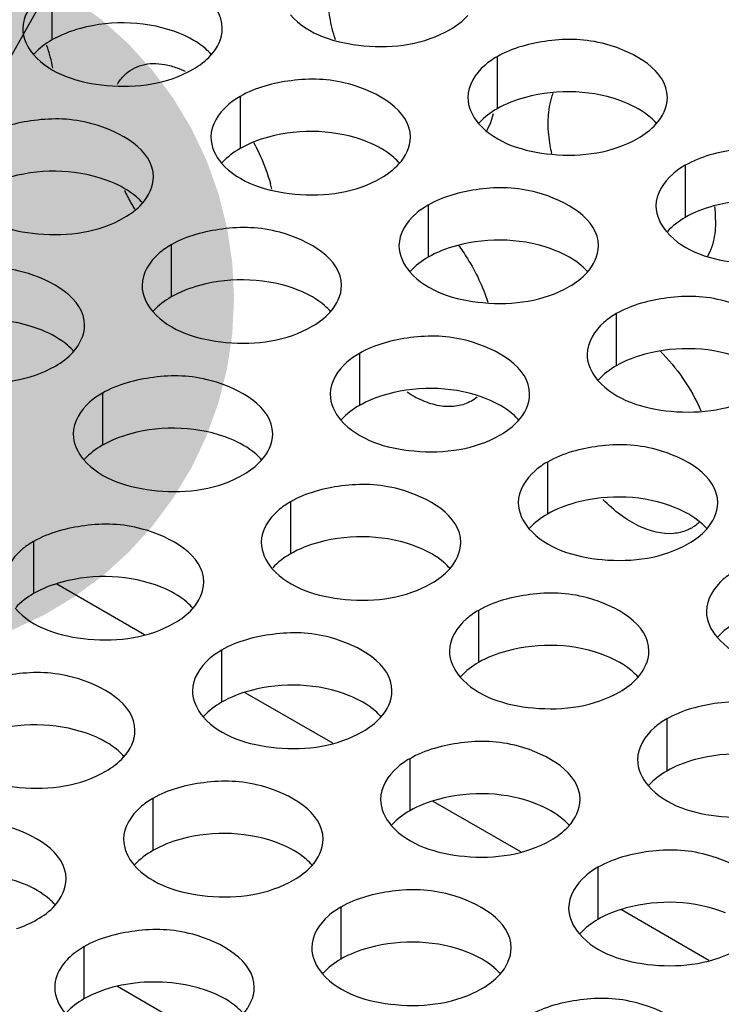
# Model space of a CAD drawing. Header units: inches. Extents: x 0 to 34, y 0 to 22.
# Tile 93 of 116: x 18.144 to 18.319, y 19.485 to 19.731. Entities that reach past the tile are written whole.
import ezdxf

# ---------------------------------------------------------------- set-up
doc = ezdxf.new("R2010")
doc.units = ezdxf.units.IN
doc.header["$LTSCALE"] = 1.87
doc.header["$MEASUREMENT"] = 0
doc.layers.get('0').update_dxf_attribs({"linetype": 'CONTINUOUS'})
for name, color, linetype in [('02___PRT_ALL_AXES', 7, 'CONTINUOUS'), ('0_COMPONENTS', 7, 'CONTINUOUS'), ('DETAIL', 7, 'CONTINUOUS')]:
    doc.layers.add(name, color=color, linetype=linetype)
doc.styles.get("Standard").update_dxf_attribs({"font": 'txt', "width": 0.8})
doc.dimstyles.get("Standard").update_dxf_attribs({"dimtxt": 0.125, "dimasz": 0.18, "dimexe": 0.125, "dimexo": 0.0625, "dimgap": 0.09, "dimtad": 0, "dimtih": 1, "dimtoh": 1, "dimzin": 4, "dimdsep": 46, "dimtxsty": 'STANDARD', "dimblk": '_FILLED', "dimblk1": '_FILLED', "dimblk2": '_FILLED', "dimcen": 0.09, "dimazin": 1, "dimtol": 1, "dimtp": 0.02, "dimtm": 0.02, "dimtfac": 1, "dimtofl": 0, "dimtmove": 0, "dimatfit": 3, "dimldrblk": '_FILLED', "dimfxl": 1, "dimtolj": 1, "dimtzin": 4, "dimarcsym": 0})

# ---------------------------------------------------------------- blocks, each defined once
blk = doc.blocks.new('_FILLED')
at = {"color": 0, "linetype": 'BYBLOCK'}
blk.add_solid([(0, 0), (-1, 0.1736111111), (-1, -0.1736111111)], dxfattribs=at)

msp = doc.modelspace()

# ---------------------------------------------------------------- linework, layer by layer
at = {"color": 3, "linetype": 'CONTINUOUS'}
msp.add_line((18.189788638, 19.476504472), (18.1680723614, 19.489043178), dxfattribs=at)
at = {"layer": '02___PRT_ALL_AXES', "color": 7, "linetype": 'CONTINUOUS'}
for p, q in [((18.1516474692, 19.7393705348), (18.1516474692, 19.7263070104)), ((18.2631829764, 19.7221148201), (18.2631829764, 19.7090512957)), ((18.1987879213, 19.7121522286), (18.1987879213, 19.6990887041)), ((18.3103234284, 19.6948965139), (18.3103234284, 19.6818329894)), ((18.2459283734, 19.6849339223), (18.2459283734, 19.6718703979)), ((18.1815333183, 19.6749713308), (18.1815333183, 19.6619078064)), ((18.2930688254, 19.6577156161), (18.2930688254, 19.6446520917)), ((18.2286737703, 19.6477530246), (18.2286737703, 19.6346895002)), ((18.1642787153, 19.6377904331), (18.1642787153, 19.6247269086)), ((18.2758142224, 19.6205347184), (18.2758142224, 19.6074711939)), ((18.2114191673, 19.6105721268), (18.2114191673, 19.5975086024)), ((18.1470241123, 19.6006095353), (18.1470241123, 19.5875460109)), ((18.2585596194, 19.5833538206), (18.2585596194, 19.5702902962)), ((18.1941645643, 19.5733912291), (18.1941645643, 19.5603277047)), ((18.3057000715, 19.5561355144), (18.3057000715, 19.54307199)), ((18.2413050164, 19.5461729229), (18.2413050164, 19.5331093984)), ((18.1769099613, 19.5362103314), (18.1769099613, 19.5231468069)), ((18.2884454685, 19.5189546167), (18.2884454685, 19.5058910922)), ((18.2240504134, 19.5089920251), (18.2240504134, 19.4959285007)), ((18.1596553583, 19.4990294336), (18.1596553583, 19.4859659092))]:
    msp.add_line(p, q, dxfattribs=at)
at = {"layer": '02___PRT_ALL_AXES', "color": 3, "linetype": 'CONTINUOUS'}
for p, q in [((18.1830217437, 19.7192945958), (18.1849853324, 19.7184504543)), ((18.2622289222, 19.7078049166), (18.2615311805, 19.7055105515)), ((18.2615311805, 19.7055105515), (18.2605445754, 19.7034468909)), ((18.3166855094, 19.6736651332), (18.3159542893, 19.6720585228))]:
    msp.add_line(p, q, dxfattribs=at)
for centre, radius, start, end in [((18.1082397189, 19.7105974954), 0.0444915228, 14.9636706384, 18.9096431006), ((18.1119504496, 19.7116150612), 0.0406438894, 10.7670364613, 14.9285337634), ((18.1574922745, 19.6764600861), 0.0508291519, 27.1170431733, 28.2304573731), ((18.1665110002, 19.6796172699), 0.0412568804, 12.9936870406, 14.9205685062), ((18.2154678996, 19.7100261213), 0.0504150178, 205.0801436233, 207.1173211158), ((18.216231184, 19.7104231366), 0.0512753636, 207.1234196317, 211.102934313), ((18.285342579, 19.6809993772), 0.0326138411, 3.1219578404, 6.3154649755), ((18.2886874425, 19.6811971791), 0.0292631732, 0.0428745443, 3.0919188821), ((18.2516544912, 19.6444597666), 0.0099974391, 300.0596964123, 310.8811777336), ((18.306833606, 19.6125785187), 0.0099540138, 300.0395205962, 308.5933161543), ((18.3066379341, 19.61281691), 0.0102623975, 308.6169331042, 314.503033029)]:
    msp.add_arc(centre, radius, start, end, dxfattribs=at)
for points, knots in [([(18.1943242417, 19.7291540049), (18.194327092, 19.7359524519), (18.1802601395, 19.7438040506), (18.164953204, 19.7439890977), (18.1555159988, 19.7416041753), (18.1516474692, 19.7393705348)], [0, 0, 0, 0, 0.4225569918, 0.7223499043, 1, 1, 1, 1]), ([(18.1516474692, 19.7393705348), (18.1505525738, 19.7387383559), (18.147033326, 19.7363813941), (18.1443273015, 19.7321923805), (18.1443260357, 19.729173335)], [0, 0, 0, 0, 0.295165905, 1, 1, 1, 1]), ([(18.2226574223, 19.7263810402), (18.2220784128, 19.7282153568), (18.2211921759, 19.7318167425), (18.2208412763, 19.7355158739), (18.2208412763, 19.7372887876)], [0, 0, 0, 0, 0.5203731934, 1, 1, 1, 1]), ([(18.2114047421, 19.7326199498), (18.2157767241, 19.7276192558), (18.2305715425, 19.7231871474), (18.245044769, 19.7252511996), (18.2513978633, 19.7289193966)], [0, 0, 0, 0, 0.4751880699, 1, 1, 1, 1]), ([(18.3058597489, 19.7118982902), (18.3058625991, 19.7186967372), (18.2917956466, 19.7265483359), (18.2764887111, 19.726733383), (18.2670515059, 19.7243484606), (18.2631829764, 19.7221148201)], [0, 0, 0, 0, 0.4225569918, 0.7223499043, 1, 1, 1, 1]), ([(18.147009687, 19.7226573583), (18.151381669, 19.7176566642), (18.1661764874, 19.7132245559), (18.1806497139, 19.7152886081), (18.1870028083, 19.7189568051)], [0, 0, 0, 0, 0.4751880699, 1, 1, 1, 1]), ([(18.1718209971, 19.7190223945), (18.1725803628, 19.7194612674), (18.1742609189, 19.7201523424), (18.1770407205, 19.7205247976), (18.1800246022, 19.7202461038), (18.182015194, 19.7196708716), (18.1830217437, 19.7192945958)], [0, 0, 0, 0, 0.2276319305, 0.4652812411, 0.7211054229, 1, 1, 1, 1]), ([(18.2631829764, 19.7221148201), (18.262088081, 19.7214826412), (18.2585688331, 19.7191256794), (18.2558628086, 19.7149366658), (18.2558615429, 19.7119176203)], [0, 0, 0, 0, 0.295165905, 1, 1, 1, 1]), ([(18.168051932, 19.7152569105), (18.168527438, 19.7160381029), (18.1696285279, 19.7174737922), (18.1710629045, 19.7185842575), (18.1718209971, 19.7190223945)], [0, 0, 0, 0, 0.510874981, 1, 1, 1, 1]), ([(18.2414646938, 19.7019356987), (18.2414675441, 19.7087341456), (18.2274005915, 19.7165857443), (18.212093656, 19.7167707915), (18.2026564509, 19.7143858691), (18.1987879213, 19.7121522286)], [0, 0, 0, 0, 0.4225569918, 0.7223499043, 1, 1, 1, 1]), ([(18.2759956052, 19.7054433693), (18.2759956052, 19.7061309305), (18.2760919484, 19.7086914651), (18.2765895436, 19.7112561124), (18.2772644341, 19.7130070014)], [0, 0, 0, 0, 0.2681577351, 1, 1, 1, 1]), ([(18.1987879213, 19.7121522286), (18.1976930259, 19.7115200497), (18.1941737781, 19.7091630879), (18.1914677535, 19.7049740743), (18.1914664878, 19.7019550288)], [0, 0, 0, 0, 0.295165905, 1, 1, 1, 1]), ([(18.1770696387, 19.6919731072), (18.177072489, 19.6987715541), (18.1630055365, 19.7066231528), (18.147698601, 19.7068081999), (18.1382613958, 19.7044232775), (18.1343928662, 19.702189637)], [0, 0, 0, 0, 0.4225569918, 0.7223499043, 1, 1, 1, 1]), ([(18.2585451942, 19.7054016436), (18.2629171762, 19.7004009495), (18.2777119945, 19.6959688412), (18.2921852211, 19.6980328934), (18.2985383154, 19.7017010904)], [0, 0, 0, 0, 0.4751880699, 1, 1, 1, 1]), ([(18.2769051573, 19.697866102), (18.2767567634, 19.6985163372), (18.2762520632, 19.7010123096), (18.2759956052, 19.7035635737), (18.2759956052, 19.7054433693)], [0, 0, 0, 0, 0.2618841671, 1, 1, 1, 1]), ([(18.2027341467, 19.699628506), (18.2031249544, 19.6988653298), (18.2045798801, 19.6958362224), (18.2057326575, 19.692658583), (18.2063768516, 19.6902400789)], [0, 0, 0, 0, 0.2551656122, 1, 1, 1, 1]), ([(18.353000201, 19.684679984), (18.3530030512, 19.6914784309), (18.3389360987, 19.6993300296), (18.3236291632, 19.6995150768), (18.314191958, 19.6971301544), (18.3103234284, 19.6948965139)], [0, 0, 0, 0, 0.4225569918, 0.7223499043, 1, 1, 1, 1]), ([(18.1941501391, 19.695439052), (18.1985221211, 19.690438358), (18.2133169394, 19.6860062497), (18.227790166, 19.6880703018), (18.2341432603, 19.6917384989)], [0, 0, 0, 0, 0.4751880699, 1, 1, 1, 1]), ([(18.3103234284, 19.6948965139), (18.3092285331, 19.694264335), (18.3057092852, 19.6919073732), (18.3030032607, 19.6877183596), (18.303001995, 19.6846993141)], [0, 0, 0, 0, 0.295165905, 1, 1, 1, 1]), ([(18.2886051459, 19.6747173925), (18.2886079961, 19.6815158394), (18.2745410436, 19.6893674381), (18.2592341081, 19.6895524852), (18.2497969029, 19.6871675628), (18.2459283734, 19.6849339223)], [0, 0, 0, 0, 0.4225569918, 0.7223499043, 1, 1, 1, 1]), ([(18.129755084, 19.6854764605), (18.134127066, 19.6804757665), (18.1489218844, 19.6760436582), (18.1633951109, 19.6781077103), (18.1697482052, 19.6817759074)], [0, 0, 0, 0, 0.4751880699, 1, 1, 1, 1]), ([(18.2459283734, 19.6849339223), (18.244833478, 19.6843017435), (18.2413142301, 19.6819447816), (18.2386082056, 19.677755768), (18.2386069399, 19.6747367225)], [0, 0, 0, 0, 0.295165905, 1, 1, 1, 1]), ([(18.3179506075, 19.6812190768), (18.3179506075, 19.6805325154), (18.3178545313, 19.6779753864), (18.3173583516, 19.6754142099), (18.3166855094, 19.6736651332)], [0, 0, 0, 0, 0.2681261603, 1, 1, 1, 1]), ([(18.2242100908, 19.6647548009), (18.2242129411, 19.6715532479), (18.2101459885, 19.6794048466), (18.194839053, 19.6795898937), (18.1854018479, 19.6772049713), (18.1815333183, 19.6749713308)], [0, 0, 0, 0, 0.4225569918, 0.7223499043, 1, 1, 1, 1]), ([(18.3056856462, 19.6781833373), (18.3100576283, 19.6731826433), (18.3248524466, 19.668750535), (18.3393256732, 19.6708145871), (18.3456787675, 19.6744827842)], [0, 0, 0, 0, 0.4751880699, 1, 1, 1, 1]), ([(18.1815333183, 19.6749713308), (18.1804384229, 19.6743391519), (18.176919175, 19.6719821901), (18.1742131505, 19.6677931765), (18.1742118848, 19.664774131)], [0, 0, 0, 0, 0.295165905, 1, 1, 1, 1]), ([(18.253461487, 19.6749178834), (18.2542691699, 19.6738286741), (18.2573000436, 19.6693703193), (18.2596398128, 19.6644334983), (18.2608816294, 19.6605957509)], [0, 0, 0, 0, 0.2515924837, 1, 1, 1, 1]), ([(18.1598150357, 19.6547922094), (18.159817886, 19.6615906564), (18.1457509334, 19.6694422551), (18.130443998, 19.6696273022), (18.1210067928, 19.6672423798), (18.1171382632, 19.6650087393)], [0, 0, 0, 0, 0.4225569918, 0.7223499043, 1, 1, 1, 1]), ([(18.2412905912, 19.6682207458), (18.2456625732, 19.6632200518), (18.2604573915, 19.6587879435), (18.2749306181, 19.6608519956), (18.2812837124, 19.6645201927)], [0, 0, 0, 0, 0.4751880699, 1, 1, 1, 1]), ([(18.335745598, 19.6474990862), (18.3357484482, 19.6542975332), (18.3216814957, 19.6621491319), (18.3063745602, 19.662334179), (18.296937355, 19.6599492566), (18.2930688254, 19.6577156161)], [0, 0, 0, 0, 0.4225569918, 0.7223499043, 1, 1, 1, 1]), ([(18.1768955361, 19.6582581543), (18.1812675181, 19.6532574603), (18.1960623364, 19.6488253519), (18.210535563, 19.6508894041), (18.2168886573, 19.6545576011)], [0, 0, 0, 0, 0.4751880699, 1, 1, 1, 1]), ([(18.2930688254, 19.6577156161), (18.2919739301, 19.6570834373), (18.2884546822, 19.6547264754), (18.2857486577, 19.6505374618), (18.285747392, 19.6475184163)], [0, 0, 0, 0, 0.295165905, 1, 1, 1, 1]), ([(18.2713505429, 19.6375364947), (18.2713533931, 19.6443349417), (18.2572864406, 19.6521865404), (18.2419795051, 19.6523715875), (18.2325422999, 19.6499866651), (18.2286737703, 19.6477530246)], [0, 0, 0, 0, 0.4225569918, 0.7223499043, 1, 1, 1, 1]), ([(18.112500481, 19.6482955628), (18.116872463, 19.6432948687), (18.1316672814, 19.6388627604), (18.1461405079, 19.6409268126), (18.1524936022, 19.6445950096)], [0, 0, 0, 0, 0.4751880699, 1, 1, 1, 1]), ([(18.3040222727, 19.6483889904), (18.3061588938, 19.6462750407), (18.3100455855, 19.64152855), (18.3130278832, 19.6361742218), (18.3142760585, 19.6333504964)], [0, 0, 0, 0, 0.4933003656, 1, 1, 1, 1]), ([(18.2286737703, 19.6477530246), (18.227578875, 19.6471208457), (18.2240596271, 19.6447638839), (18.2213536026, 19.6405748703), (18.2213523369, 19.6375558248)], [0, 0, 0, 0, 0.295165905, 1, 1, 1, 1]), ([(18.2069554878, 19.6275739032), (18.206958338, 19.6343723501), (18.1928913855, 19.6422239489), (18.17758445, 19.642408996), (18.1681472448, 19.6400240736), (18.1642787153, 19.6377904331)], [0, 0, 0, 0, 0.4225569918, 0.7223499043, 1, 1, 1, 1]), ([(18.2884310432, 19.6410024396), (18.2928030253, 19.6360017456), (18.3075978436, 19.6315696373), (18.3220710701, 19.6336336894), (18.3284241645, 19.6373018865)], [0, 0, 0, 0, 0.4751880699, 1, 1, 1, 1]), ([(18.1642787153, 19.6377904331), (18.1631838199, 19.6371582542), (18.159664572, 19.6348012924), (18.1569585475, 19.6306122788), (18.1569572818, 19.6275932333)], [0, 0, 0, 0, 0.295165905, 1, 1, 1, 1]), ([(18.2566622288, 19.6358069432), (18.2556111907, 19.6351994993), (18.2531666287, 19.6343435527), (18.249107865, 19.6343794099), (18.2447989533, 19.6356137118), (18.2420214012, 19.6371018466), (18.2406276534, 19.6379976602)], [0, 0, 0, 0, 0.2146714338, 0.4465731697, 0.7070141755, 1, 1, 1, 1]), ([(18.2240359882, 19.6310398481), (18.2284079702, 19.626039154), (18.2432027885, 19.6216070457), (18.2576760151, 19.6236710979), (18.2640291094, 19.6273392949)], [0, 0, 0, 0, 0.4751880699, 1, 1, 1, 1]), ([(18.318490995, 19.6103181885), (18.3184938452, 19.6171166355), (18.3044268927, 19.6249682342), (18.2891199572, 19.6251532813), (18.279682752, 19.6227683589), (18.2758142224, 19.6205347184)], [0, 0, 0, 0, 0.4225569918, 0.7223499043, 1, 1, 1, 1]), ([(18.1596409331, 19.6210772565), (18.1640129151, 19.6160765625), (18.1788077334, 19.6116444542), (18.19328096, 19.6137085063), (18.1996340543, 19.6173767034)], [0, 0, 0, 0, 0.4751880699, 1, 1, 1, 1]), ([(18.2758142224, 19.6205347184), (18.2747193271, 19.6199025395), (18.2712000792, 19.6175455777), (18.2684940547, 19.6133565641), (18.2684927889, 19.6103375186)], [0, 0, 0, 0, 0.295165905, 1, 1, 1, 1]), ([(18.2540959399, 19.600355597), (18.2540987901, 19.6071540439), (18.2400318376, 19.6150056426), (18.2247249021, 19.6151906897), (18.2152876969, 19.6128057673), (18.2114191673, 19.6105721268)], [0, 0, 0, 0, 0.4225569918, 0.7223499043, 1, 1, 1, 1]), ([(18.2114191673, 19.6105721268), (18.210324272, 19.609939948), (18.2068050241, 19.6075829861), (18.2040989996, 19.6033939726), (18.2040977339, 19.600374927)], [0, 0, 0, 0, 0.295165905, 1, 1, 1, 1]), ([(18.307461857, 19.6026136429), (18.3045024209, 19.6023491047), (18.2996291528, 19.6037008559), (18.2939299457, 19.6072486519), (18.2910832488, 19.6097379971), (18.2896966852, 19.611130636)], [0, 0, 0, 0, 0.441697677, 0.7078578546, 1, 1, 1, 1]), ([(18.1897008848, 19.5903930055), (18.189703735, 19.5971914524), (18.1756367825, 19.6050430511), (18.160329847, 19.6052280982), (18.1508926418, 19.6028431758), (18.1470241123, 19.6006095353)], [0, 0, 0, 0, 0.4225569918, 0.7223499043, 1, 1, 1, 1]), ([(18.2711764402, 19.6038215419), (18.2755484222, 19.5988208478), (18.2903432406, 19.5943887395), (18.3048164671, 19.5964527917), (18.3111695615, 19.6001209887)], [0, 0, 0, 0, 0.4751880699, 1, 1, 1, 1]), ([(18.3118165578, 19.6039615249), (18.3114918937, 19.6037738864), (18.3101277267, 19.6030845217), (18.3086087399, 19.6027161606), (18.307461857, 19.6026136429)], [0, 0, 0, 0, 0.2456605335, 1, 1, 1, 1]), ([(18.1470241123, 19.6006095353), (18.1459292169, 19.5999773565), (18.142409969, 19.5976203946), (18.1397039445, 19.593431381), (18.1397026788, 19.5904123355)], [0, 0, 0, 0, 0.295165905, 1, 1, 1, 1]), ([(18.2067813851, 19.5938589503), (18.2111533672, 19.5888582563), (18.2259481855, 19.584426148), (18.2404214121, 19.5864902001), (18.2467745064, 19.5901583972)], [0, 0, 0, 0, 0.4751880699, 1, 1, 1, 1]), ([(18.3229546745, 19.5933164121), (18.3218597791, 19.5926842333), (18.3183405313, 19.5903272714), (18.3156345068, 19.5861382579), (18.315633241, 19.5831192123)], [0, 0, 0, 0, 0.295165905, 1, 1, 1, 1]), ([(18.301236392, 19.5731372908), (18.3012392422, 19.5799357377), (18.2871722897, 19.5877873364), (18.2718653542, 19.5879723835), (18.262428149, 19.5855874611), (18.2585596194, 19.5833538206)], [0, 0, 0, 0, 0.4225569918, 0.7223499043, 1, 1, 1, 1]), ([(18.1423863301, 19.5838963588), (18.1467583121, 19.5788956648), (18.1615531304, 19.5744635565), (18.176026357, 19.5765276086), (18.1823794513, 19.5801958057)], [0, 0, 0, 0, 0.4751880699, 1, 1, 1, 1]), ([(18.2585596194, 19.5833538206), (18.257464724, 19.5827216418), (18.2539454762, 19.5803646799), (18.2512394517, 19.5761756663), (18.2512381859, 19.5731566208)], [0, 0, 0, 0, 0.295165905, 1, 1, 1, 1]), ([(18.2368413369, 19.5631746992), (18.2368441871, 19.5699731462), (18.2227772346, 19.5778247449), (18.2074702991, 19.578009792), (18.1980330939, 19.5756248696), (18.1941645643, 19.5733912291)], [0, 0, 0, 0, 0.4225569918, 0.7223499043, 1, 1, 1, 1]), ([(18.3183168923, 19.5766032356), (18.3226888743, 19.5716025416), (18.3374836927, 19.5671704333), (18.3519569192, 19.5692344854), (18.3583100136, 19.5729026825)], [0, 0, 0, 0, 0.4751880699, 1, 1, 1, 1]), ([(18.1941645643, 19.5733912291), (18.193069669, 19.5727590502), (18.1895504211, 19.5704020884), (18.1868443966, 19.5662130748), (18.1868431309, 19.5631940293)], [0, 0, 0, 0, 0.295165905, 1, 1, 1, 1]), ([(18.1724462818, 19.5532121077), (18.172449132, 19.5600105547), (18.1583821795, 19.5678621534), (18.143075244, 19.5680472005), (18.1336380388, 19.5656622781), (18.1297695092, 19.5634286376)], [0, 0, 0, 0, 0.4225569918, 0.7223499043, 1, 1, 1, 1]), ([(18.2539218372, 19.5666406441), (18.2582938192, 19.5616399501), (18.2730886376, 19.5572078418), (18.2875618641, 19.5592718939), (18.2939149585, 19.562940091)], [0, 0, 0, 0, 0.4751880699, 1, 1, 1, 1]), ([(18.348376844, 19.5459189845), (18.3483796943, 19.5527174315), (18.3343127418, 19.5605690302), (18.3190058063, 19.5607540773), (18.3095686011, 19.5583691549), (18.3057000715, 19.5561355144)], [0, 0, 0, 0, 0.4225569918, 0.7223499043, 1, 1, 1, 1]), ([(18.1895267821, 19.5566780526), (18.1938987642, 19.5516773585), (18.2086935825, 19.5472452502), (18.223166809, 19.5493093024), (18.2295199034, 19.5529774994)], [0, 0, 0, 0, 0.4751880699, 1, 1, 1, 1]), ([(18.3057000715, 19.5561355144), (18.3046051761, 19.5555033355), (18.3010859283, 19.5531463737), (18.2983799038, 19.5489573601), (18.298378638, 19.5459383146)], [0, 0, 0, 0, 0.295165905, 1, 1, 1, 1]), ([(18.2839817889, 19.535956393), (18.2839846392, 19.54275484), (18.2699176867, 19.5506064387), (18.2546107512, 19.5507914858), (18.245173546, 19.5484065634), (18.2413050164, 19.5461729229)], [0, 0, 0, 0, 0.4225569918, 0.7223499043, 1, 1, 1, 1]), ([(18.1251317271, 19.5467154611), (18.1295037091, 19.541714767), (18.1442985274, 19.5372826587), (18.158771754, 19.5393467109), (18.1651248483, 19.5430149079)], [0, 0, 0, 0, 0.4751880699, 1, 1, 1, 1]), ([(18.2413050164, 19.5461729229), (18.240210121, 19.545540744), (18.2366908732, 19.5431837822), (18.2339848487, 19.5389947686), (18.2339835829, 19.5359757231)], [0, 0, 0, 0, 0.295165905, 1, 1, 1, 1]), ([(18.2195867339, 19.5259938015), (18.2195895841, 19.5327922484), (18.2055226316, 19.5406438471), (18.1902156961, 19.5408288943), (18.1807784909, 19.5384439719), (18.1769099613, 19.5362103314)], [0, 0, 0, 0, 0.4225569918, 0.7223499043, 1, 1, 1, 1]), ([(18.3010622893, 19.5394223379), (18.3054342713, 19.5344216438), (18.3202290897, 19.5299895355), (18.3347023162, 19.5320535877), (18.3410554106, 19.5357217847)], [0, 0, 0, 0, 0.4751880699, 1, 1, 1, 1]), ([(18.1769099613, 19.5362103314), (18.175815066, 19.5355781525), (18.1722958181, 19.5332211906), (18.1695897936, 19.5290321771), (18.1695885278, 19.5260131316)], [0, 0, 0, 0, 0.295165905, 1, 1, 1, 1]), ([(18.1551916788, 19.51603121), (18.155194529, 19.5228296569), (18.1411275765, 19.5306812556), (18.125820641, 19.5308663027), (18.1163834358, 19.5284813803), (18.1125149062, 19.5262477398)], [0, 0, 0, 0, 0.4225569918, 0.7223499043, 1, 1, 1, 1]), ([(18.2366672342, 19.5294597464), (18.2410392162, 19.5244590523), (18.2558340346, 19.520026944), (18.2703072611, 19.5220909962), (18.2766603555, 19.5257591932)], [0, 0, 0, 0, 0.4751880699, 1, 1, 1, 1]), ([(18.331122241, 19.5087380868), (18.3311250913, 19.5155365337), (18.3170581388, 19.5233881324), (18.3017512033, 19.5235731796), (18.2923139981, 19.5211882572), (18.2884454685, 19.5189546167)], [0, 0, 0, 0, 0.4225569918, 0.7223499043, 1, 1, 1, 1]), ([(18.1722721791, 19.5194971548), (18.1766441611, 19.5144964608), (18.1914389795, 19.5100643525), (18.205912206, 19.5121284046), (18.2122653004, 19.5157966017)], [0, 0, 0, 0, 0.4751880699, 1, 1, 1, 1]), ([(18.2884454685, 19.5189546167), (18.2873505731, 19.5183224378), (18.2838313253, 19.515965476), (18.2811253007, 19.5117764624), (18.281124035, 19.5087574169)], [0, 0, 0, 0, 0.295165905, 1, 1, 1, 1]), ([(18.2667271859, 19.4987754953), (18.2667300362, 19.5055739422), (18.2526630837, 19.5134255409), (18.2373561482, 19.513610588), (18.227918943, 19.5112256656), (18.2240504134, 19.5089920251)], [0, 0, 0, 0, 0.4225569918, 0.7223499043, 1, 1, 1, 1]), ([(18.2240504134, 19.5089920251), (18.222955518, 19.5083598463), (18.2194362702, 19.5060028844), (18.2167302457, 19.5018138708), (18.2167289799, 19.4987948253)], [0, 0, 0, 0, 0.295165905, 1, 1, 1, 1]), ([(18.2023321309, 19.4888129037), (18.2023349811, 19.4956113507), (18.1882680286, 19.5034629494), (18.1729610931, 19.5036479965), (18.1635238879, 19.5012630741), (18.1596553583, 19.4990294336)], [0, 0, 0, 0, 0.4225569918, 0.7223499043, 1, 1, 1, 1]), ([(18.2838076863, 19.5022414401), (18.2881796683, 19.4972407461), (18.3029744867, 19.4928086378), (18.3174477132, 19.4948726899), (18.3238008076, 19.498540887)], [0, 0, 0, 0, 0.4751880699, 1, 1, 1, 1]), ([(18.1557447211, 19.4961000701), (18.1552102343, 19.4955722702), (18.1534136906, 19.4935454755), (18.1523347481, 19.490795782), (18.1523339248, 19.4888322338)], [0, 0, 0, 0, 0.2767014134, 1, 1, 1, 1]), ([(18.2194126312, 19.4922788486), (18.2237846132, 19.4872781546), (18.2385794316, 19.4828460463), (18.2530526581, 19.4849100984), (18.2594057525, 19.4885782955)], [0, 0, 0, 0, 0.4751880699, 1, 1, 1, 1]), ([(18.313867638, 19.471557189), (18.3138704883, 19.478355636), (18.2998035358, 19.4862072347), (18.2844966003, 19.4863922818), (18.2750593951, 19.4840073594), (18.2711908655, 19.4817737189)], [0, 0, 0, 0, 0.4225569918, 0.7223499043, 1, 1, 1, 1])]:
    msp.add_open_spline(points, degree=3, knots=knots, dxfattribs=at)
for points in [[(18.2513978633, 19.7289193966), (18.2530369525, 19.7298657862), (18.254590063, 19.7310261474), (18.2558633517, 19.7324265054)], [(18.1443260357, 19.729173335), (18.1443250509, 19.7268243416), (18.1454635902, 19.7244257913), (18.147009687, 19.7226573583)], [(18.1914682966, 19.7224639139), (18.1930995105, 19.7242579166), (18.1943232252, 19.7267292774), (18.1943242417, 19.7291540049)], [(18.1870028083, 19.7189568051), (18.1886418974, 19.7199031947), (18.1901950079, 19.7210635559), (18.1914682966, 19.7224639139)], [(18.2558615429, 19.7119176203), (18.2558605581, 19.7095686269), (18.2569990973, 19.7071700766), (18.2585451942, 19.7054016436)], [(18.3030038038, 19.7052081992), (18.3046350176, 19.7070022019), (18.3058587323, 19.7094735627), (18.3058597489, 19.7118982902)], [(18.2985383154, 19.7017010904), (18.3001774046, 19.70264748), (18.3017305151, 19.7038078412), (18.3030038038, 19.7052081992)], [(18.1914664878, 19.7019550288), (18.191465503, 19.6996060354), (18.1926040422, 19.697207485), (18.1941501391, 19.695439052)], [(18.2386087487, 19.6952456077), (18.2402399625, 19.6970396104), (18.2414636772, 19.6995109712), (18.2414646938, 19.7019356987)], [(18.2341432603, 19.6917384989), (18.2357823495, 19.6926848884), (18.23733546, 19.6938452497), (18.2386087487, 19.6952456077)], [(18.1742136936, 19.6852830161), (18.1758449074, 19.6870770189), (18.1770686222, 19.6895483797), (18.1770696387, 19.6919731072)], [(18.1697482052, 19.6817759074), (18.1713872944, 19.6827222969), (18.1729404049, 19.6838826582), (18.1742136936, 19.6852830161)], [(18.303001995, 19.6846993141), (18.3030010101, 19.6823503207), (18.3041395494, 19.6799517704), (18.3056856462, 19.6781833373)], [(18.2386069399, 19.6747367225), (18.2386059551, 19.6723877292), (18.2397444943, 19.6699891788), (18.2412905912, 19.6682207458)], [(18.2857492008, 19.6680273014), (18.2873804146, 19.6698213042), (18.2886041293, 19.672292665), (18.2886051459, 19.6747173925)], [(18.2812837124, 19.6645201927), (18.2829228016, 19.6654665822), (18.2844759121, 19.6666269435), (18.2857492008, 19.6680273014)], [(18.1742118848, 19.664774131), (18.1742109, 19.6624251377), (18.1753494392, 19.6600265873), (18.1768955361, 19.6582581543)], [(18.2213541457, 19.6580647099), (18.2229853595, 19.6598587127), (18.2242090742, 19.6623300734), (18.2242100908, 19.6647548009)], [(18.2168886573, 19.6545576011), (18.2185277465, 19.6555039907), (18.220080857, 19.6566643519), (18.2213541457, 19.6580647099)], [(18.1569590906, 19.6481021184), (18.1585903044, 19.6498961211), (18.1598140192, 19.6523674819), (18.1598150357, 19.6547922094)], [(18.1524936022, 19.6445950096), (18.1541326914, 19.6455413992), (18.1556858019, 19.6467017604), (18.1569590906, 19.6481021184)], [(18.285747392, 19.6475184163), (18.2857464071, 19.645169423), (18.2868849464, 19.6427708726), (18.2884310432, 19.6410024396)], [(18.2213523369, 19.6375558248), (18.2213513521, 19.6352068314), (18.2224898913, 19.6328082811), (18.2240359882, 19.6310398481)], [(18.2684945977, 19.6308464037), (18.2701258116, 19.6326404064), (18.2713495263, 19.6351117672), (18.2713505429, 19.6375364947)], [(18.2640291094, 19.6273392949), (18.2656681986, 19.6282856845), (18.2672213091, 19.6294460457), (18.2684945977, 19.6308464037)], [(18.1569572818, 19.6275932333), (18.156956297, 19.6252442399), (18.1580948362, 19.6228456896), (18.1596409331, 19.6210772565)], [(18.2040995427, 19.6208838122), (18.2057307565, 19.6226778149), (18.2069544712, 19.6251491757), (18.2069554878, 19.6275739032)], [(18.1996340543, 19.6173767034), (18.2012731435, 19.6183230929), (18.202826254, 19.6194834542), (18.2040995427, 19.6208838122)], [(18.2684927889, 19.6103375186), (18.2684918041, 19.6079885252), (18.2696303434, 19.6055899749), (18.2711764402, 19.6038215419)], [(18.3156350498, 19.6036280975), (18.3172662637, 19.6054221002), (18.3184899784, 19.607893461), (18.318490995, 19.6103181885)], [(18.3111695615, 19.6001209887), (18.3128086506, 19.6010673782), (18.3143617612, 19.6022277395), (18.3156350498, 19.6036280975)], [(18.2040977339, 19.600374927), (18.204096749, 19.5980259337), (18.2052352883, 19.5956273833), (18.2067813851, 19.5938589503)], [(18.2512399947, 19.5936655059), (18.2528712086, 19.5954595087), (18.2540949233, 19.5979308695), (18.2540959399, 19.600355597)], [(18.2467745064, 19.5901583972), (18.2484135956, 19.5911047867), (18.2499667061, 19.592265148), (18.2512399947, 19.5936655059)], [(18.1868449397, 19.5837029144), (18.1884761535, 19.5854969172), (18.1896998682, 19.5879682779), (18.1897008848, 19.5903930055)], [(18.1823794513, 19.5801958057), (18.1840185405, 19.5811421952), (18.185571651, 19.5823025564), (18.1868449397, 19.5837029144)], [(18.315633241, 19.5831192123), (18.3156322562, 19.580770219), (18.3167707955, 19.5783716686), (18.3183168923, 19.5766032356)], [(18.2512381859, 19.5731566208), (18.2512372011, 19.5708076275), (18.2523757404, 19.5684090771), (18.2539218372, 19.5666406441)], [(18.2983804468, 19.5664471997), (18.3000116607, 19.5682412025), (18.3012353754, 19.5707125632), (18.301236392, 19.5731372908)], [(18.2939149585, 19.562940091), (18.2955540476, 19.5638864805), (18.2971071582, 19.5650468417), (18.2983804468, 19.5664471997)], [(18.1868431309, 19.5631940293), (18.186842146, 19.5608450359), (18.1879806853, 19.5584464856), (18.1895267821, 19.5566780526)], [(18.2339853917, 19.5564846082), (18.2356166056, 19.5582786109), (18.2368403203, 19.5607499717), (18.2368413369, 19.5631746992)], [(18.2295199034, 19.5529774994), (18.2311589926, 19.553923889), (18.2327121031, 19.5550842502), (18.2339853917, 19.5564846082)], [(18.1695903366, 19.5465220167), (18.1712215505, 19.5483160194), (18.1724452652, 19.5507873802), (18.1724462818, 19.5532121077)], [(18.1651248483, 19.5430149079), (18.1667639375, 19.5439612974), (18.168317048, 19.5451216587), (18.1695903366, 19.5465220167)], [(18.298378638, 19.5459383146), (18.2983776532, 19.5435893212), (18.2995161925, 19.5411907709), (18.3010622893, 19.5394223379)], [(18.2339835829, 19.5359757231), (18.2339825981, 19.5336267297), (18.2351211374, 19.5312281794), (18.2366672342, 19.5294597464)], [(18.2811258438, 19.529266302), (18.2827570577, 19.5310603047), (18.2839807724, 19.5335316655), (18.2839817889, 19.535956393)], [(18.2766603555, 19.5257591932), (18.2782994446, 19.5267055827), (18.2798525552, 19.527865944), (18.2811258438, 19.529266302)], [(18.1695885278, 19.5260131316), (18.169587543, 19.5236641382), (18.1707260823, 19.5212655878), (18.1722721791, 19.5194971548)], [(18.2167307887, 19.5193037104), (18.2183620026, 19.5210977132), (18.2195857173, 19.523569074), (18.2195867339, 19.5259938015)], [(18.2122653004, 19.5157966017), (18.2139043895, 19.5167429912), (18.2154575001, 19.5179033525), (18.2167307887, 19.5193037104)], [(18.1523357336, 19.5093411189), (18.1539669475, 19.5111351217), (18.1551906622, 19.5136064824), (18.1551916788, 19.51603121)], [(18.1478702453, 19.5058340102), (18.1495093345, 19.5067803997), (18.151062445, 19.5079407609), (18.1523357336, 19.5093411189)], [(18.281124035, 19.5087574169), (18.2811230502, 19.5064084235), (18.2822615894, 19.5040098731), (18.2838076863, 19.5022414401)], [(18.1427967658, 19.5035760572), (18.1445505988, 19.504168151), (18.146267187, 19.5049084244), (18.1478702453, 19.5058340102)], [(18.1596553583, 19.4990294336), (18.1582448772, 19.4982150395), (18.1569036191, 19.4972444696), (18.1557447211, 19.4961000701)], [(18.2167289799, 19.4987948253), (18.2167279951, 19.496445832), (18.2178665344, 19.4940472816), (18.2194126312, 19.4922788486)], [(18.2638712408, 19.4920854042), (18.2655024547, 19.493879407), (18.2667261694, 19.4963507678), (18.2667271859, 19.4987754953)], [(18.2594057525, 19.4885782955), (18.2610448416, 19.489524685), (18.2625979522, 19.4906850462), (18.2638712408, 19.4920854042)], [(18.1523339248, 19.4888322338), (18.15233294, 19.4864832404), (18.1534714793, 19.4840846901), (18.1550175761, 19.4823162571)], [(18.1994761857, 19.4821228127), (18.2011073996, 19.4839168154), (18.2023311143, 19.4863881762), (18.2023321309, 19.4888129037)]]:
    msp.add_open_spline(points, degree=3, dxfattribs=at)
at = {"layer": '02___PRT_ALL_AXES', "color": 7, "linetype": 'CONTINUOUS'}
for points, knots in [([(18.1836645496, 19.7279243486), (18.175958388, 19.7310400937), (18.1640743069, 19.7314918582), (18.1538619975, 19.7275856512), (18.1516474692, 19.7263070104)], [0, 0, 0, 0, 0.7647371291, 1, 1, 1, 1]), ([(18.1916405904, 19.7226064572), (18.1911620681, 19.7231537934), (18.1888573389, 19.7254066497), (18.1859688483, 19.7269926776), (18.1836645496, 19.7279243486)], [0, 0, 0, 0, 0.2263074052, 1, 1, 1, 1]), ([(18.2952000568, 19.7106686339), (18.2874938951, 19.713784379), (18.275609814, 19.7142361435), (18.2653975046, 19.7103299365), (18.2631829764, 19.7090512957)], [0, 0, 0, 0, 0.7647371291, 1, 1, 1, 1]), ([(18.3031760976, 19.7053507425), (18.3026975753, 19.7058980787), (18.3003928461, 19.708150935), (18.2975043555, 19.7097369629), (18.2952000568, 19.7106686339)], [0, 0, 0, 0, 0.2263074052, 1, 1, 1, 1]), ([(18.2308050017, 19.7007060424), (18.2230988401, 19.7038217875), (18.2112147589, 19.704273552), (18.2010024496, 19.700367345), (18.1987879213, 19.6990887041)], [0, 0, 0, 0, 0.7647371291, 1, 1, 1, 1]), ([(18.2387810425, 19.695388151), (18.2383025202, 19.6959354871), (18.235997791, 19.6981883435), (18.2331093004, 19.6997743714), (18.2308050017, 19.7007060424)], [0, 0, 0, 0, 0.2263074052, 1, 1, 1, 1]), ([(18.1664099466, 19.6907434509), (18.158703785, 19.6938591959), (18.1468197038, 19.6943109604), (18.1366073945, 19.6904047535), (18.1343928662, 19.6891261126)], [0, 0, 0, 0, 0.7647371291, 1, 1, 1, 1]), ([(18.1743859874, 19.6854255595), (18.1739074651, 19.6859728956), (18.1716027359, 19.688225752), (18.1687142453, 19.6898117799), (18.1664099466, 19.6907434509)], [0, 0, 0, 0, 0.2263074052, 1, 1, 1, 1]), ([(18.3423405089, 19.6834503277), (18.3346343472, 19.6865660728), (18.3227502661, 19.6870178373), (18.3125379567, 19.6831116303), (18.3103234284, 19.6818329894)], [0, 0, 0, 0, 0.7647371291, 1, 1, 1, 1]), ([(18.2779454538, 19.6734877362), (18.2702392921, 19.6766034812), (18.258355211, 19.6770552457), (18.2481429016, 19.6731490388), (18.2459283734, 19.6718703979)], [0, 0, 0, 0, 0.7647371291, 1, 1, 1, 1]), ([(18.2859214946, 19.6681698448), (18.2854429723, 19.6687171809), (18.2831382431, 19.6709700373), (18.2802497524, 19.6725560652), (18.2779454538, 19.6734877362)], [0, 0, 0, 0, 0.2263074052, 1, 1, 1, 1]), ([(18.2135503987, 19.6635251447), (18.205844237, 19.6666408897), (18.1939601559, 19.6670926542), (18.1837478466, 19.6631864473), (18.1815333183, 19.6619078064)], [0, 0, 0, 0, 0.7647371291, 1, 1, 1, 1]), ([(18.2215264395, 19.6582072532), (18.2210479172, 19.6587545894), (18.218743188, 19.6610074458), (18.2158546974, 19.6625934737), (18.2135503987, 19.6635251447)], [0, 0, 0, 0, 0.2263074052, 1, 1, 1, 1]), ([(18.1491553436, 19.6535625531), (18.141449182, 19.6566782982), (18.1295651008, 19.6571300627), (18.1193527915, 19.6532238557), (18.1171382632, 19.6519452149)], [0, 0, 0, 0, 0.7647371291, 1, 1, 1, 1]), ([(18.1571313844, 19.6482446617), (18.1566528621, 19.6487919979), (18.1543481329, 19.6510448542), (18.1514596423, 19.6526308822), (18.1491553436, 19.6535625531)], [0, 0, 0, 0, 0.2263074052, 1, 1, 1, 1]), ([(18.3250859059, 19.64626943), (18.3173797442, 19.649385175), (18.3054956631, 19.6498369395), (18.2952833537, 19.6459307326), (18.2930688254, 19.6446520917)], [0, 0, 0, 0, 0.7647371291, 1, 1, 1, 1]), ([(18.2606908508, 19.6363068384), (18.2529846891, 19.6394225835), (18.241100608, 19.639874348), (18.2308882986, 19.635968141), (18.2286737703, 19.6346895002)], [0, 0, 0, 0, 0.7647371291, 1, 1, 1, 1]), ([(18.2686668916, 19.630988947), (18.2681883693, 19.6315362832), (18.2658836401, 19.6337891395), (18.2629951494, 19.6353751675), (18.2606908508, 19.6363068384)], [0, 0, 0, 0, 0.2263074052, 1, 1, 1, 1]), ([(18.1962957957, 19.6263442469), (18.188589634, 19.629459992), (18.1767055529, 19.6299117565), (18.1664932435, 19.6260055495), (18.1642787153, 19.6247269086)], [0, 0, 0, 0, 0.7647371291, 1, 1, 1, 1]), ([(18.2042718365, 19.6210263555), (18.2037933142, 19.6215736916), (18.201488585, 19.623826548), (18.1986000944, 19.6254125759), (18.1962957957, 19.6263442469)], [0, 0, 0, 0, 0.2263074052, 1, 1, 1, 1]), ([(18.3078313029, 19.6090885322), (18.3001251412, 19.6122042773), (18.2882410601, 19.6126560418), (18.2780287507, 19.6087498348), (18.2758142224, 19.6074711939)], [0, 0, 0, 0, 0.7647371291, 1, 1, 1, 1]), ([(18.3158073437, 19.6037706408), (18.3153288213, 19.604317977), (18.3130240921, 19.6065708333), (18.3101356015, 19.6081568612), (18.3078313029, 19.6090885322)], [0, 0, 0, 0, 0.2263074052, 1, 1, 1, 1]), ([(18.2434362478, 19.5991259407), (18.2357300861, 19.6022416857), (18.223846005, 19.6026934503), (18.2136336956, 19.5987872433), (18.2114191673, 19.5975086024)], [0, 0, 0, 0, 0.7647371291, 1, 1, 1, 1]), ([(18.2514122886, 19.5938080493), (18.2509337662, 19.5943553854), (18.2486290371, 19.5966082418), (18.2457405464, 19.5981942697), (18.2434362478, 19.5991259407)], [0, 0, 0, 0, 0.2263074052, 1, 1, 1, 1]), ([(18.1790411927, 19.5891633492), (18.171335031, 19.5922790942), (18.1594509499, 19.5927308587), (18.1492386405, 19.5888246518), (18.1470241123, 19.5875460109)], [0, 0, 0, 0, 0.7647371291, 1, 1, 1, 1]), ([(18.1870172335, 19.5838454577), (18.1865387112, 19.5843927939), (18.184233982, 19.5866456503), (18.1813454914, 19.5882316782), (18.1790411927, 19.5891633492)], [0, 0, 0, 0, 0.2263074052, 1, 1, 1, 1]), ([(18.2905766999, 19.5719076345), (18.2828705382, 19.5750233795), (18.2709864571, 19.575475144), (18.2607741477, 19.5715689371), (18.2585596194, 19.5702902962)], [0, 0, 0, 0, 0.7647371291, 1, 1, 1, 1]), ([(18.2985527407, 19.566589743), (18.2980742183, 19.5671370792), (18.2957694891, 19.5693899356), (18.2928809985, 19.5709759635), (18.2905766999, 19.5719076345)], [0, 0, 0, 0, 0.2263074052, 1, 1, 1, 1]), ([(18.2261816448, 19.5619450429), (18.2184754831, 19.565060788), (18.206591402, 19.5655125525), (18.1963790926, 19.5616063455), (18.1941645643, 19.5603277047)], [0, 0, 0, 0, 0.7647371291, 1, 1, 1, 1]), ([(18.2341576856, 19.5566271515), (18.2336791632, 19.5571744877), (18.231374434, 19.5594273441), (18.2284859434, 19.561013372), (18.2261816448, 19.5619450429)], [0, 0, 0, 0, 0.2263074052, 1, 1, 1, 1]), ([(18.1617865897, 19.5519824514), (18.154080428, 19.5550981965), (18.1421963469, 19.555549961), (18.1319840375, 19.551643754), (18.1297695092, 19.5503651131)], [0, 0, 0, 0, 0.7647371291, 1, 1, 1, 1]), ([(18.1697626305, 19.54666456), (18.1692841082, 19.5472118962), (18.166979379, 19.5494647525), (18.1640908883, 19.5510507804), (18.1617865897, 19.5519824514)], [0, 0, 0, 0, 0.2263074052, 1, 1, 1, 1]), ([(18.3377171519, 19.5446893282), (18.3300109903, 19.5478050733), (18.3181269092, 19.5482568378), (18.3079145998, 19.5443506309), (18.3057000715, 19.54307199)], [0, 0, 0, 0, 0.7647371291, 1, 1, 1, 1]), ([(18.2733220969, 19.5347267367), (18.2656159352, 19.5378424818), (18.2537318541, 19.5382942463), (18.2435195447, 19.5343880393), (18.2413050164, 19.5331093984)], [0, 0, 0, 0, 0.7647371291, 1, 1, 1, 1]), ([(18.2812981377, 19.5294088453), (18.2808196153, 19.5299561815), (18.2785148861, 19.5322090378), (18.2756263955, 19.5337950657), (18.2733220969, 19.5347267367)], [0, 0, 0, 0, 0.2263074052, 1, 1, 1, 1]), ([(18.2089270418, 19.5247641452), (18.2012208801, 19.5278798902), (18.189336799, 19.5283316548), (18.1791244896, 19.5244254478), (18.1769099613, 19.5231468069)], [0, 0, 0, 0, 0.7647371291, 1, 1, 1, 1]), ([(18.2169030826, 19.5194462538), (18.2164245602, 19.5199935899), (18.214119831, 19.5222464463), (18.2112313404, 19.5238324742), (18.2089270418, 19.5247641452)], [0, 0, 0, 0, 0.2263074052, 1, 1, 1, 1]), ([(18.1445319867, 19.5148015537), (18.14276288, 19.5155168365), (18.1350991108, 19.5177957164), (18.1267666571, 19.5177414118), (18.1208575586, 19.51636814)], [0, 0, 0, 0, 0.2392830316, 1, 1, 1, 1]), ([(18.1525080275, 19.5094836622), (18.1520295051, 19.5100309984), (18.149724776, 19.5122838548), (18.1468362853, 19.5138698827), (18.1445319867, 19.5148015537)], [0, 0, 0, 0, 0.2263074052, 1, 1, 1, 1]), ([(18.3204625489, 19.5075084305), (18.3127563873, 19.5106241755), (18.3008723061, 19.5110759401), (18.2906599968, 19.5071697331), (18.2884454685, 19.5058910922)], [0, 0, 0, 0, 0.7647371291, 1, 1, 1, 1]), ([(18.2560674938, 19.497545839), (18.2483613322, 19.500661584), (18.2364772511, 19.5011133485), (18.2262649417, 19.4972071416), (18.2240504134, 19.4959285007)], [0, 0, 0, 0, 0.7647371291, 1, 1, 1, 1]), ([(18.2640435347, 19.4922279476), (18.2635650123, 19.4927752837), (18.2612602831, 19.4950281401), (18.2583717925, 19.496614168), (18.2560674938, 19.497545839)], [0, 0, 0, 0, 0.2263074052, 1, 1, 1, 1]), ([(18.1916724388, 19.4875832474), (18.189903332, 19.4882985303), (18.1822395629, 19.4905774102), (18.1739071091, 19.4905231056), (18.1679980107, 19.4891498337)], [0, 0, 0, 0, 0.2392830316, 1, 1, 1, 1]), ([(18.1996484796, 19.482265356), (18.1991699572, 19.4828126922), (18.196865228, 19.4850655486), (18.1939767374, 19.4866515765), (18.1916724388, 19.4875832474)], [0, 0, 0, 0, 0.2263074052, 1, 1, 1, 1])]:
    msp.add_open_spline(points, degree=3, knots=knots, dxfattribs=at)
for points in [[(18.1516474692, 19.7263070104), (18.15000838, 19.7253606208), (18.1484552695, 19.7242002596), (18.1471819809, 19.7227999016)], [(18.2631829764, 19.7090512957), (18.2615438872, 19.7081049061), (18.2599907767, 19.7069445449), (18.258717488, 19.7055441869)], [(18.1987879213, 19.6990887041), (18.1971488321, 19.6981423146), (18.1955957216, 19.6969819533), (18.1943224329, 19.6955815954)], [(18.3103234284, 19.6818329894), (18.3086843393, 19.6808865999), (18.3071312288, 19.6797262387), (18.3058579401, 19.6783258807)], [(18.2459283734, 19.6718703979), (18.2442892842, 19.6709240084), (18.2427361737, 19.6697636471), (18.241462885, 19.6683632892)], [(18.1815333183, 19.6619078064), (18.1798942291, 19.6609614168), (18.1783411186, 19.6598010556), (18.1770678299, 19.6584006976)], [(18.2930688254, 19.6446520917), (18.2914297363, 19.6437057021), (18.2898766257, 19.6425453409), (18.2886033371, 19.6411449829)], [(18.2286737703, 19.6346895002), (18.2270346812, 19.6337431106), (18.2254815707, 19.6325827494), (18.224208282, 19.6311823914)], [(18.1642787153, 19.6247269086), (18.1626396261, 19.6237805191), (18.1610865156, 19.6226201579), (18.1598132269, 19.6212197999)], [(18.2758142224, 19.6074711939), (18.2741751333, 19.6065248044), (18.2726220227, 19.6053644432), (18.2713487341, 19.6039640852)], [(18.2114191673, 19.5975086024), (18.2097800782, 19.5965622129), (18.2082269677, 19.5954018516), (18.206953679, 19.5940014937)], [(18.1470241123, 19.5875460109), (18.1453850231, 19.5865996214), (18.1438319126, 19.5854392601), (18.1425586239, 19.5840389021)], [(18.3229546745, 19.5802528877), (18.3213155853, 19.5793064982), (18.3197624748, 19.5781461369), (18.3184891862, 19.576745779)], [(18.2585596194, 19.5702902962), (18.2569205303, 19.5693439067), (18.2553674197, 19.5681835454), (18.2540941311, 19.5667831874)], [(18.1941645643, 19.5603277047), (18.1925254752, 19.5593813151), (18.1909723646, 19.5582209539), (18.189699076, 19.5568205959)], [(18.3057000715, 19.54307199), (18.3040609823, 19.5421256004), (18.3025078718, 19.5409652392), (18.3012345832, 19.5395648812)], [(18.2413050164, 19.5331093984), (18.2396659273, 19.5321630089), (18.2381128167, 19.5310026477), (18.2368395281, 19.5296022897)], [(18.1769099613, 19.5231468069), (18.1752708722, 19.5222004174), (18.1737177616, 19.5210400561), (18.172444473, 19.5196396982)], [(18.2884454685, 19.5058910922), (18.2868063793, 19.5049447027), (18.2852532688, 19.5037843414), (18.2839799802, 19.5023839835)], [(18.2240504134, 19.4959285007), (18.2224113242, 19.4949821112), (18.2208582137, 19.4938217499), (18.2195849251, 19.4924213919)], [(18.1679980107, 19.4891498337), (18.1650987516, 19.4884760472), (18.1622330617, 19.4874542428), (18.1596553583, 19.4859659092)], [(18.1596553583, 19.4859659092), (18.1580162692, 19.4850195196), (18.1564631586, 19.4838591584), (18.15518987, 19.4824588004)]]:
    msp.add_open_spline(points, degree=3, dxfattribs=at)
at = {"layer": '0_COMPONENTS', "color": 7, "linetype": 'CONTINUOUS'}
for p, q in [((18.1748490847, 19.5772557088), (18.1529073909, 19.5899245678)), ((18.2219895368, 19.5500374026), (18.200047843, 19.5627062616)), ((18.2691299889, 19.5228190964), (18.247188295, 19.5354879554)), ((18.316270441, 19.4956007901), (18.2943287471, 19.5082696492))]:
    msp.add_line(p, q, dxfattribs=at)

# ---------------------------------------------------------------- leaders
at = {"layer": 'DETAIL', "color": 2, "linetype": 'CONTINUOUS'}
msp.add_leader([(18.107274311, 19.6615915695), (18.5684706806, 20.4818090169), (18.7484706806, 20.4818090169)], dimstyle='STANDARD', override={"dimtad": 0, "dimldrblk": 'DOT'}, dxfattribs=at)

doc.saveas('drawing.dxf')
